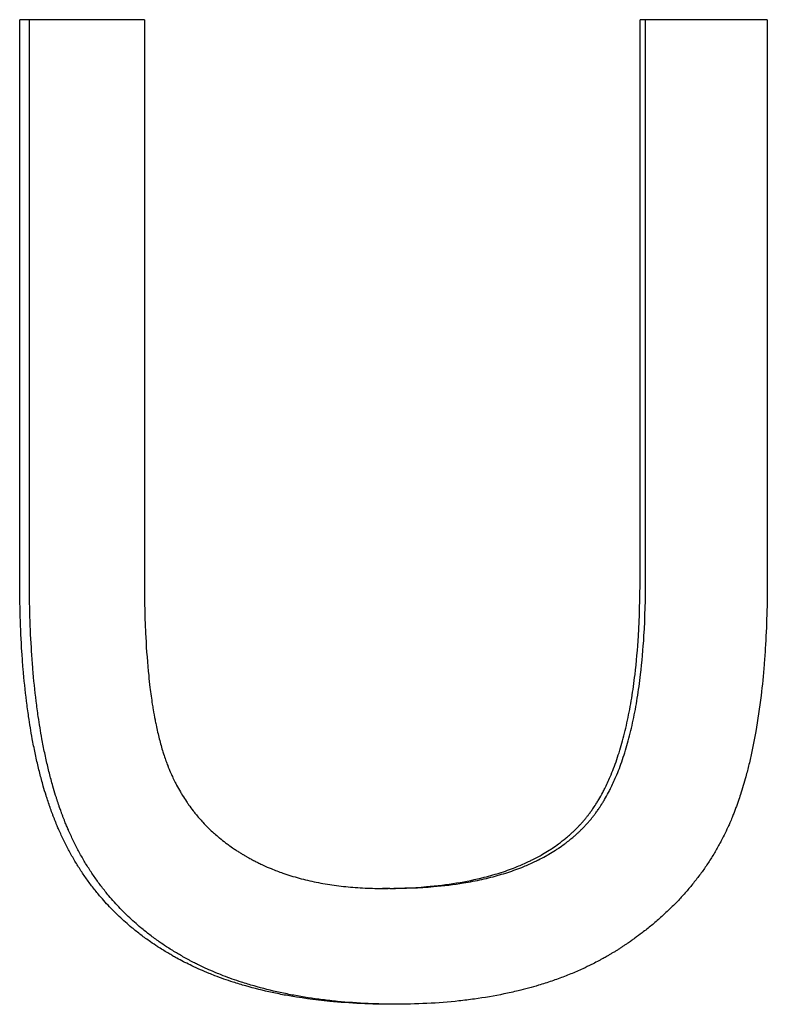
# Paper-space layout 'Layout1' of a CAD drawing. Extents: x -3.05 to 3.05, y -0.26 to 6.8.
# Tile 4 of 11: x -0.38 to -0.18, y 1.11 to 1.36. Entities that reach past the tile are written whole.
import ezdxf

# ---------------------------------------------------------------- set-up
doc = ezdxf.new("R2010")
doc.units = 0
doc.header["$MEASUREMENT"] = 0
doc.layers.get('0').update_dxf_attribs({"linetype": 'CONTINUOUS'})

psp = doc.layouts.get("Layout1")

# ---------------------------------------------------------------- linework, layer by layer
for p, q in [((-0.34381, 1.3649), (-0.376, 1.3649)), ((-0.376, 1.22047), (-0.376, 1.3649)), ((-0.34381, 1.3649), (-0.34381, 1.22066)), ((-0.21581, 1.22066), (-0.21581, 1.3649)), ((-0.18295, 1.3649), (-0.21581, 1.3649)), ((-0.18295, 1.3649), (-0.18295, 1.22047)), ((-0.28044, 1.14063), (-0.28232, 1.14063))]:
    psp.add_line(p, q)
for points in [[(-0.37349, 1.22047), (-0.37349, 1.26861), (-0.37349, 1.31676), (-0.37349, 1.3649)], [(-0.21437, 1.22066), (-0.21437, 1.26874), (-0.21437, 1.31682), (-0.21437, 1.3649)]]:
    psp.add_open_spline(points, degree=3)
for points, knots in [([(-0.27951, 1.11071), (-0.28238, 1.11071), (-0.28519, 1.11078), (-0.28792, 1.1109), (-0.29066, 1.11103), (-0.29333, 1.11122), (-0.29594, 1.11147), (-0.29985, 1.11185), (-0.30361, 1.11237), (-0.30722, 1.11303), (-0.30842, 1.11325), (-0.30961, 1.11349), (-0.31078, 1.11374), (-0.31312, 1.11424), (-0.3154, 1.11481), (-0.31761, 1.11544), (-0.31871, 1.11575), (-0.3198, 1.11609), (-0.32088, 1.11643), (-0.32248, 1.11695), (-0.32406, 1.11751), (-0.32559, 1.1181), (-0.3261, 1.11829), (-0.32661, 1.1185), (-0.32711, 1.1187), (-0.32787, 1.11901), (-0.32862, 1.11932), (-0.32935, 1.11965), (-0.33009, 1.11997), (-0.33082, 1.12031), (-0.33154, 1.12065), (-0.33213, 1.12094), (-0.33273, 1.12123), (-0.33331, 1.12153), (-0.33343, 1.12158), (-0.33355, 1.12164), (-0.33366, 1.1217), (-0.33425, 1.12201), (-0.33482, 1.12231), (-0.3354, 1.12262), (-0.33551, 1.12269), (-0.33562, 1.12275), (-0.33574, 1.12281), (-0.33608, 1.123), (-0.33642, 1.12319), (-0.33675, 1.12339), (-0.33709, 1.12358), (-0.33742, 1.12377), (-0.33775, 1.12397), (-0.33798, 1.1241), (-0.3382, 1.12423), (-0.33841, 1.12437), (-0.33885, 1.12463), (-0.33929, 1.1249), (-0.33972, 1.12518), (-0.33993, 1.12531), (-0.34015, 1.12545), (-0.34036, 1.12559), (-0.341, 1.126), (-0.34163, 1.12643), (-0.34225, 1.12686), (-0.34266, 1.12715), (-0.34307, 1.12744), (-0.34347, 1.12773), (-0.34428, 1.12832), (-0.34508, 1.12892), (-0.34586, 1.12954), (-0.34624, 1.12985), (-0.34663, 1.13016), (-0.34701, 1.13048), (-0.34815, 1.13142), (-0.34926, 1.1324), (-0.35032, 1.13341), (-0.35103, 1.13409), (-0.35173, 1.13478), (-0.35241, 1.13548), (-0.35343, 1.13653), (-0.35441, 1.13762), (-0.35535, 1.13873), (-0.35567, 1.13911), (-0.35598, 1.13948), (-0.35629, 1.13986), (-0.3569, 1.14062), (-0.3575, 1.14139), (-0.35808, 1.14218), (-0.35837, 1.14257), (-0.35865, 1.14297), (-0.35894, 1.14337), (-0.3595, 1.14417), (-0.36005, 1.14499), (-0.36058, 1.14582), (-0.36085, 1.14623), (-0.36111, 1.14665), (-0.36136, 1.14707), (-0.36188, 1.14792), (-0.36238, 1.14877), (-0.36286, 1.14964), (-0.3631, 1.15008), (-0.36334, 1.15052), (-0.36357, 1.15096), (-0.36392, 1.15163), (-0.36426, 1.1523), (-0.3646, 1.15298), (-0.36471, 1.15321), (-0.36482, 1.15344), (-0.36492, 1.15366), (-0.36514, 1.15412), (-0.36535, 1.15458), (-0.36556, 1.15505), (-0.36567, 1.15528), (-0.36577, 1.15551), (-0.36587, 1.15574), (-0.36603, 1.1561), (-0.36618, 1.15645), (-0.36633, 1.1568), (-0.36638, 1.15692), (-0.36642, 1.15704), (-0.36647, 1.15716), (-0.36657, 1.1574), (-0.36667, 1.15763), (-0.36677, 1.15787), (-0.36681, 1.15799), (-0.36686, 1.15811), (-0.36691, 1.15823), (-0.367, 1.15847), (-0.3671, 1.15872), (-0.36719, 1.15896), (-0.36724, 1.15908), (-0.36729, 1.1592), (-0.36733, 1.15932), (-0.36743, 1.15957), (-0.36752, 1.15982), (-0.36761, 1.16006), (-0.36779, 1.16056), (-0.36798, 1.16106), (-0.36815, 1.16156), (-0.36824, 1.16182), (-0.36833, 1.16207), (-0.36842, 1.16233), (-0.36859, 1.16284), (-0.36876, 1.16335), (-0.36893, 1.16387), (-0.36901, 1.16414), (-0.3691, 1.1644), (-0.36918, 1.16466), (-0.36943, 1.16545), (-0.36967, 1.16625), (-0.3699, 1.16707), (-0.37006, 1.16761), (-0.37021, 1.16816), (-0.37036, 1.16872), (-0.37066, 1.16983), (-0.37095, 1.17096), (-0.37123, 1.17211), (-0.37137, 1.17268), (-0.3715, 1.17327), (-0.37164, 1.17385), (-0.3719, 1.17503), (-0.37215, 1.17622), (-0.37239, 1.17744), (-0.37251, 1.17805), (-0.37263, 1.17866), (-0.37274, 1.17928), (-0.37309, 1.18114), (-0.3734, 1.18305), (-0.37369, 1.185), (-0.37388, 1.18631), (-0.37406, 1.18763), (-0.37423, 1.18898), (-0.37457, 1.19168), (-0.37486, 1.19446), (-0.3751, 1.19733), (-0.37522, 1.19876), (-0.37532, 1.20022), (-0.37542, 1.20169), (-0.37561, 1.20465), (-0.37576, 1.20769), (-0.37585, 1.21082), (-0.37595, 1.21395), (-0.376, 1.21717), (-0.376, 1.22047)], [0, 0, 0, 0, 0.125, 0.125, 0.125, 0.25, 0.25, 0.25, 0.4375, 0.4375, 0.4375, 0.5, 0.5, 0.5, 0.625, 0.625, 0.625, 0.6875, 0.6875, 0.6875, 0.78125, 0.78125, 0.78125, 0.8125, 0.8125, 0.8125, 0.859375, 0.859375, 0.859375, 0.90625, 0.90625, 0.90625, 0.945312, 0.945312, 0.945312, 0.953125, 0.953125, 0.953125, 0.992188, 0.992188, 0.992188, 1, 1, 1, 1.023438, 1.023438, 1.023438, 1.046875, 1.046875, 1.046875, 1.0625, 1.0625, 1.0625, 1.09375, 1.09375, 1.09375, 1.109375, 1.109375, 1.109375, 1.15625, 1.15625, 1.15625, 1.1875, 1.1875, 1.1875, 1.25, 1.25, 1.25, 1.28125, 1.28125, 1.28125, 1.375, 1.375, 1.375, 1.4375, 1.4375, 1.4375, 1.53125, 1.53125, 1.53125, 1.5625, 1.5625, 1.5625, 1.625, 1.625, 1.625, 1.65625, 1.65625, 1.65625, 1.71875, 1.71875, 1.71875, 1.75, 1.75, 1.75, 1.8125, 1.8125, 1.8125, 1.84375, 1.84375, 1.84375, 1.890625, 1.890625, 1.890625, 1.90625, 1.90625, 1.90625, 1.9375, 1.9375, 1.9375, 1.953125, 1.953125, 1.953125, 1.976562, 1.976562, 1.976562, 1.984375, 1.984375, 1.984375, 2, 2, 2, 2.007812, 2.007812, 2.007812, 2.023438, 2.023438, 2.023438, 2.03125, 2.03125, 2.03125, 2.046875, 2.046875, 2.046875, 2.078125, 2.078125, 2.078125, 2.09375, 2.09375, 2.09375, 2.125, 2.125, 2.125, 2.140625, 2.140625, 2.140625, 2.1875, 2.1875, 2.1875, 2.21875, 2.21875, 2.21875, 2.28125, 2.28125, 2.28125, 2.3125, 2.3125, 2.3125, 2.375, 2.375, 2.375, 2.40625, 2.40625, 2.40625, 2.5, 2.5, 2.5, 2.5625, 2.5625, 2.5625, 2.6875, 2.6875, 2.6875, 2.75, 2.75, 2.75, 2.875, 2.875, 2.875, 3, 3, 3, 3]), ([(-0.27859, 1.11071), (-0.28112, 1.11073), (-0.28359, 1.11079), (-0.286, 1.1109), (-0.28872, 1.11103), (-0.29138, 1.11122), (-0.29397, 1.11147), (-0.29526, 1.11159), (-0.29654, 1.11174), (-0.2978, 1.11189), (-0.30032, 1.11221), (-0.30278, 1.11259), (-0.30517, 1.11303), (-0.30637, 1.11325), (-0.30755, 1.11349), (-0.30871, 1.11374), (-0.31103, 1.11424), (-0.3133, 1.11481), (-0.31549, 1.11544), (-0.31659, 1.11575), (-0.31767, 1.11609), (-0.31874, 1.11643), (-0.32033, 1.11695), (-0.3219, 1.11751), (-0.32342, 1.1181), (-0.32393, 1.11829), (-0.32443, 1.1185), (-0.32493, 1.1187), (-0.32568, 1.11901), (-0.32642, 1.11932), (-0.32716, 1.11965), (-0.3274, 1.11976), (-0.32764, 1.11987), (-0.32789, 1.11998), (-0.32837, 1.1202), (-0.32885, 1.12042), (-0.32933, 1.12065), (-0.32956, 1.12076), (-0.3298, 1.12088), (-0.33004, 1.121), (-0.33039, 1.12117), (-0.33074, 1.12135), (-0.33109, 1.12153), (-0.33121, 1.12158), (-0.33132, 1.12164), (-0.33144, 1.1217), (-0.33167, 1.12182), (-0.3319, 1.12195), (-0.33213, 1.12207), (-0.33225, 1.12213), (-0.33236, 1.12219), (-0.33248, 1.12225), (-0.3327, 1.12238), (-0.33293, 1.1225), (-0.33316, 1.12262), (-0.33327, 1.12269), (-0.33339, 1.12275), (-0.3335, 1.12281), (-0.33372, 1.12294), (-0.33395, 1.12307), (-0.33417, 1.12319), (-0.33428, 1.12326), (-0.3344, 1.12332), (-0.33451, 1.12339), (-0.33484, 1.12358), (-0.33517, 1.12377), (-0.3355, 1.12397), (-0.33572, 1.1241), (-0.33594, 1.12423), (-0.33616, 1.12437), (-0.33659, 1.12463), (-0.33703, 1.1249), (-0.33745, 1.12518), (-0.33767, 1.12531), (-0.33788, 1.12545), (-0.33809, 1.12559), (-0.33872, 1.126), (-0.33935, 1.12643), (-0.33996, 1.12686), (-0.34038, 1.12715), (-0.34078, 1.12744), (-0.34118, 1.12773), (-0.34199, 1.12832), (-0.34278, 1.12892), (-0.34355, 1.12954), (-0.34394, 1.12985), (-0.34432, 1.13016), (-0.3447, 1.13048), (-0.34583, 1.13142), (-0.34693, 1.1324), (-0.34799, 1.13341), (-0.34869, 1.13409), (-0.34939, 1.13478), (-0.35006, 1.13548), (-0.35107, 1.13653), (-0.35205, 1.13762), (-0.35298, 1.13873), (-0.3533, 1.13911), (-0.35361, 1.13948), (-0.35391, 1.13986), (-0.35452, 1.14062), (-0.35511, 1.14139), (-0.35569, 1.14218), (-0.35598, 1.14257), (-0.35626, 1.14297), (-0.35654, 1.14337), (-0.3571, 1.14417), (-0.35765, 1.14499), (-0.35818, 1.14582), (-0.35844, 1.14623), (-0.3587, 1.14665), (-0.35896, 1.14707), (-0.35947, 1.14792), (-0.35996, 1.14877), (-0.36044, 1.14964), (-0.36068, 1.15008), (-0.36092, 1.15052), (-0.36115, 1.15096), (-0.3615, 1.15163), (-0.36184, 1.1523), (-0.36216, 1.15298), (-0.36227, 1.15321), (-0.36238, 1.15344), (-0.36249, 1.15366), (-0.36271, 1.15412), (-0.36292, 1.15458), (-0.36312, 1.15505), (-0.36323, 1.15528), (-0.36333, 1.15551), (-0.36343, 1.15574), (-0.36359, 1.1561), (-0.36374, 1.15645), (-0.36388, 1.1568), (-0.36403, 1.15716), (-0.36418, 1.15751), (-0.36432, 1.15787), (-0.36437, 1.15799), (-0.36442, 1.15811), (-0.36446, 1.15823), (-0.36456, 1.15847), (-0.36465, 1.15872), (-0.36475, 1.15896), (-0.36479, 1.15908), (-0.36484, 1.1592), (-0.36489, 1.15932), (-0.36498, 1.15957), (-0.36507, 1.15982), (-0.36516, 1.16006), (-0.36521, 1.16019), (-0.36525, 1.16031), (-0.3653, 1.16043), (-0.36543, 1.16081), (-0.36557, 1.16118), (-0.3657, 1.16156), (-0.36579, 1.16182), (-0.36587, 1.16207), (-0.36596, 1.16233), (-0.36613, 1.16284), (-0.3663, 1.16335), (-0.36647, 1.16387), (-0.36655, 1.16414), (-0.36664, 1.1644), (-0.36672, 1.16466), (-0.36697, 1.16545), (-0.36721, 1.16625), (-0.36744, 1.16707), (-0.36759, 1.16761), (-0.36775, 1.16816), (-0.3679, 1.16872), (-0.36819, 1.16983), (-0.36848, 1.17096), (-0.36875, 1.17211), (-0.36889, 1.17268), (-0.36903, 1.17327), (-0.36916, 1.17385), (-0.36942, 1.17503), (-0.36967, 1.17622), (-0.36991, 1.17744), (-0.37003, 1.17805), (-0.37015, 1.17866), (-0.37026, 1.17928), (-0.3706, 1.18114), (-0.37091, 1.18305), (-0.3712, 1.185), (-0.37139, 1.18631), (-0.37157, 1.18763), (-0.37174, 1.18898), (-0.37207, 1.19168), (-0.37236, 1.19446), (-0.37259, 1.19733), (-0.37271, 1.19876), (-0.37282, 1.20022), (-0.37292, 1.20169), (-0.37311, 1.20465), (-0.37325, 1.20769), (-0.37335, 1.21082), (-0.37344, 1.21395), (-0.37349, 1.21717), (-0.37349, 1.22047)], [0.01386, 0.01386, 0.01386, 0.01386, 0.125, 0.125, 0.125, 0.25, 0.25, 0.25, 0.3125, 0.3125, 0.3125, 0.4375, 0.4375, 0.4375, 0.5, 0.5, 0.5, 0.625, 0.625, 0.625, 0.6875, 0.6875, 0.6875, 0.78125, 0.78125, 0.78125, 0.8125, 0.8125, 0.8125, 0.859375, 0.859375, 0.859375, 0.875, 0.875, 0.875, 0.90625, 0.90625, 0.90625, 0.921875, 0.921875, 0.921875, 0.945312, 0.945312, 0.945312, 0.953125, 0.953125, 0.953125, 0.96875, 0.96875, 0.96875, 0.976562, 0.976562, 0.976562, 0.992188, 0.992188, 0.992188, 1, 1, 1, 1.015625, 1.015625, 1.015625, 1.023438, 1.023438, 1.023438, 1.046875, 1.046875, 1.046875, 1.0625, 1.0625, 1.0625, 1.09375, 1.09375, 1.09375, 1.109375, 1.109375, 1.109375, 1.15625, 1.15625, 1.15625, 1.1875, 1.1875, 1.1875, 1.25, 1.25, 1.25, 1.28125, 1.28125, 1.28125, 1.375, 1.375, 1.375, 1.4375, 1.4375, 1.4375, 1.53125, 1.53125, 1.53125, 1.5625, 1.5625, 1.5625, 1.625, 1.625, 1.625, 1.65625, 1.65625, 1.65625, 1.71875, 1.71875, 1.71875, 1.75, 1.75, 1.75, 1.8125, 1.8125, 1.8125, 1.84375, 1.84375, 1.84375, 1.890625, 1.890625, 1.890625, 1.90625, 1.90625, 1.90625, 1.9375, 1.9375, 1.9375, 1.953125, 1.953125, 1.953125, 1.976562, 1.976562, 1.976562, 2, 2, 2, 2.007812, 2.007812, 2.007812, 2.023438, 2.023438, 2.023438, 2.03125, 2.03125, 2.03125, 2.046875, 2.046875, 2.046875, 2.054688, 2.054688, 2.054688, 2.078125, 2.078125, 2.078125, 2.09375, 2.09375, 2.09375, 2.125, 2.125, 2.125, 2.140625, 2.140625, 2.140625, 2.1875, 2.1875, 2.1875, 2.21875, 2.21875, 2.21875, 2.28125, 2.28125, 2.28125, 2.3125, 2.3125, 2.3125, 2.375, 2.375, 2.375, 2.40625, 2.40625, 2.40625, 2.5, 2.5, 2.5, 2.5625, 2.5625, 2.5625, 2.6875, 2.6875, 2.6875, 2.75, 2.75, 2.75, 2.875, 2.875, 2.875, 3, 3, 3, 3]), ([(-0.34381, 1.22066), (-0.34381, 1.21796), (-0.34378, 1.21535), (-0.34372, 1.21283), (-0.34366, 1.2103), (-0.34357, 1.20787), (-0.34345, 1.20552), (-0.34326, 1.202), (-0.34301, 1.19868), (-0.34269, 1.19556), (-0.34259, 1.19452), (-0.34247, 1.1935), (-0.34235, 1.19251), (-0.34217, 1.19101), (-0.34197, 1.18957), (-0.34175, 1.18817), (-0.34168, 1.18771), (-0.3416, 1.18725), (-0.34153, 1.18679), (-0.34138, 1.18588), (-0.34122, 1.185), (-0.34105, 1.18413), (-0.34096, 1.1837), (-0.34088, 1.18328), (-0.34079, 1.18285), (-0.34053, 1.18159), (-0.34025, 1.18038), (-0.33995, 1.17922), (-0.3398, 1.17863), (-0.33965, 1.17806), (-0.33949, 1.17751), (-0.33934, 1.17695), (-0.33918, 1.17641), (-0.33901, 1.17587), (-0.33895, 1.1757), (-0.3389, 1.17552), (-0.33884, 1.17535), (-0.33867, 1.17482), (-0.3385, 1.17431), (-0.33832, 1.17381), (-0.3383, 1.17373), (-0.33827, 1.17365), (-0.33824, 1.17356), (-0.33809, 1.17315), (-0.33794, 1.17275), (-0.33778, 1.17235), (-0.33775, 1.17227), (-0.33772, 1.17219), (-0.33769, 1.17211), (-0.33759, 1.17187), (-0.3375, 1.17164), (-0.3374, 1.1714), (-0.33733, 1.17124), (-0.33727, 1.17109), (-0.3372, 1.17093), (-0.33717, 1.17085), (-0.33713, 1.17077), (-0.3371, 1.1707), (-0.337, 1.17046), (-0.3369, 1.17023), (-0.33679, 1.17), (-0.33672, 1.16985), (-0.33665, 1.16969), (-0.33658, 1.16954), (-0.33637, 1.16908), (-0.33615, 1.16863), (-0.33593, 1.16818), (-0.33578, 1.16788), (-0.33563, 1.16759), (-0.33547, 1.16729), (-0.33516, 1.1667), (-0.33484, 1.16612), (-0.33451, 1.16555), (-0.33434, 1.16527), (-0.33417, 1.16499), (-0.334, 1.16471), (-0.33365, 1.16415), (-0.3333, 1.1636), (-0.33293, 1.16305), (-0.33275, 1.16278), (-0.33256, 1.16251), (-0.33238, 1.16225), (-0.332, 1.16171), (-0.33161, 1.16119), (-0.33121, 1.16068), (-0.33101, 1.16042), (-0.33081, 1.16016), (-0.3306, 1.15991), (-0.32999, 1.15915), (-0.32934, 1.15842), (-0.32868, 1.1577), (-0.32823, 1.15722), (-0.32778, 1.15675), (-0.32731, 1.15629), (-0.32661, 1.1556), (-0.32588, 1.15493), (-0.32513, 1.15429), (-0.32488, 1.15407), (-0.32463, 1.15386), (-0.32437, 1.15365), (-0.32386, 1.15322), (-0.32334, 1.15281), (-0.32281, 1.1524), (-0.32254, 1.1522), (-0.32227, 1.152), (-0.322, 1.15181), (-0.32159, 1.15151), (-0.32117, 1.15122), (-0.32075, 1.15093), (-0.32061, 1.15084), (-0.32047, 1.15074), (-0.32033, 1.15065), (-0.32004, 1.15046), (-0.31976, 1.15027), (-0.31947, 1.15009), (-0.31932, 1.15), (-0.31918, 1.14991), (-0.31903, 1.14981), (-0.31881, 1.14968), (-0.31859, 1.14954), (-0.31837, 1.14941), (-0.3183, 1.14937), (-0.31822, 1.14932), (-0.31815, 1.14928), (-0.318, 1.14919), (-0.31785, 1.1491), (-0.3177, 1.14901), (-0.31762, 1.14897), (-0.31755, 1.14893), (-0.31747, 1.14888), (-0.31725, 1.14875), (-0.31702, 1.14862), (-0.31679, 1.1485), (-0.31664, 1.14841), (-0.31648, 1.14833), (-0.31633, 1.14825), (-0.31602, 1.14808), (-0.31571, 1.14792), (-0.3154, 1.14775), (-0.31525, 1.14767), (-0.31509, 1.14759), (-0.31493, 1.14751), (-0.31462, 1.14736), (-0.31431, 1.1472), (-0.31399, 1.14705), (-0.31383, 1.14697), (-0.31367, 1.1469), (-0.31351, 1.14682), (-0.31303, 1.1466), (-0.31255, 1.14638), (-0.31206, 1.14616), (-0.31173, 1.14602), (-0.3114, 1.14588), (-0.31107, 1.14575), (-0.31008, 1.14534), (-0.30907, 1.14495), (-0.30804, 1.14459), (-0.30736, 1.14435), (-0.30666, 1.14412), (-0.30596, 1.1439), (-0.30455, 1.14347), (-0.30311, 1.14307), (-0.30164, 1.14272), (-0.3009, 1.14255), (-0.30016, 1.14239), (-0.2994, 1.14223), (-0.2979, 1.14193), (-0.29635, 1.14167), (-0.29478, 1.14145), (-0.29399, 1.14134), (-0.29319, 1.14124), (-0.29239, 1.14115), (-0.29078, 1.14098), (-0.28913, 1.14085), (-0.28746, 1.14076), (-0.28578, 1.14067), (-0.28407, 1.14063), (-0.28232, 1.14063)], [0, 0, 0, 0, 0.125, 0.125, 0.125, 0.25, 0.25, 0.25, 0.4375, 0.4375, 0.4375, 0.5, 0.5, 0.5, 0.59375, 0.59375, 0.59375, 0.625, 0.625, 0.625, 0.6875, 0.6875, 0.6875, 0.71875, 0.71875, 0.71875, 0.8125, 0.8125, 0.8125, 0.859375, 0.859375, 0.859375, 0.90625, 0.90625, 0.90625, 0.921875, 0.921875, 0.921875, 0.96875, 0.96875, 0.96875, 0.976562, 0.976562, 0.976562, 1.015625, 1.015625, 1.015625, 1.023438, 1.023438, 1.023438, 1.046875, 1.046875, 1.046875, 1.0625, 1.0625, 1.0625, 1.070312, 1.070312, 1.070312, 1.09375, 1.09375, 1.09375, 1.109375, 1.109375, 1.109375, 1.15625, 1.15625, 1.15625, 1.1875, 1.1875, 1.1875, 1.25, 1.25, 1.25, 1.28125, 1.28125, 1.28125, 1.34375, 1.34375, 1.34375, 1.375, 1.375, 1.375, 1.4375, 1.4375, 1.4375, 1.46875, 1.46875, 1.46875, 1.5625, 1.5625, 1.5625, 1.625, 1.625, 1.625, 1.71875, 1.71875, 1.71875, 1.75, 1.75, 1.75, 1.8125, 1.8125, 1.8125, 1.84375, 1.84375, 1.84375, 1.890625, 1.890625, 1.890625, 1.90625, 1.90625, 1.90625, 1.9375, 1.9375, 1.9375, 1.953125, 1.953125, 1.953125, 1.976562, 1.976562, 1.976562, 1.984375, 1.984375, 1.984375, 2, 2, 2, 2.007812, 2.007812, 2.007812, 2.03125, 2.03125, 2.03125, 2.046875, 2.046875, 2.046875, 2.078125, 2.078125, 2.078125, 2.09375, 2.09375, 2.09375, 2.125, 2.125, 2.125, 2.140625, 2.140625, 2.140625, 2.1875, 2.1875, 2.1875, 2.21875, 2.21875, 2.21875, 2.3125, 2.3125, 2.3125, 2.375, 2.375, 2.375, 2.5, 2.5, 2.5, 2.5625, 2.5625, 2.5625, 2.6875, 2.6875, 2.6875, 2.75, 2.75, 2.75, 2.875, 2.875, 2.875, 3, 3, 3, 3]), ([(-0.28232, 1.14063), (-0.27835, 1.14063), (-0.27456, 1.14078), (-0.27097, 1.14109), (-0.26827, 1.14132), (-0.26567, 1.14164), (-0.26319, 1.14204), (-0.2607, 1.14244), (-0.25832, 1.14293), (-0.25605, 1.14351), (-0.25529, 1.1437), (-0.25454, 1.1439), (-0.25381, 1.14411), (-0.25234, 1.14453), (-0.25092, 1.14499), (-0.24954, 1.14549), (-0.24885, 1.14574), (-0.24818, 1.146), (-0.24752, 1.14627), (-0.24652, 1.14667), (-0.24555, 1.1471), (-0.24461, 1.14754), (-0.24429, 1.14769), (-0.24398, 1.14784), (-0.24368, 1.148), (-0.24275, 1.14846), (-0.24185, 1.14894), (-0.24098, 1.14944), (-0.2404, 1.14978), (-0.23983, 1.15012), (-0.23928, 1.15048), (-0.239, 1.15066), (-0.23872, 1.15084), (-0.23845, 1.15102), (-0.2379, 1.15138), (-0.23737, 1.15176), (-0.23685, 1.15214), (-0.2362, 1.15262), (-0.23556, 1.15312), (-0.23495, 1.15363), (-0.23483, 1.15373), (-0.2347, 1.15383), (-0.23458, 1.15393), (-0.23422, 1.15424), (-0.23386, 1.15456), (-0.23351, 1.15488), (-0.23334, 1.15504), (-0.23316, 1.1552), (-0.23299, 1.15536), (-0.23264, 1.15569), (-0.23231, 1.15602), (-0.23198, 1.15635), (-0.23181, 1.15652), (-0.23165, 1.15669), (-0.23149, 1.15686), (-0.23132, 1.15703), (-0.23116, 1.15721), (-0.231, 1.15738), (-0.23085, 1.15755), (-0.23069, 1.15773), (-0.23053, 1.15791), (-0.23037, 1.15809), (-0.23022, 1.15827), (-0.23006, 1.15846), (-0.23001, 1.15852), (-0.22996, 1.15858), (-0.22991, 1.15864), (-0.22981, 1.15876), (-0.22971, 1.15889), (-0.22961, 1.15902), (-0.22956, 1.15908), (-0.22951, 1.15914), (-0.22946, 1.15921), (-0.2293, 1.1594), (-0.22916, 1.15959), (-0.22901, 1.15979), (-0.22891, 1.15992), (-0.22881, 1.16005), (-0.22871, 1.16018), (-0.22852, 1.16045), (-0.22832, 1.16071), (-0.22813, 1.16099), (-0.22804, 1.16113), (-0.22794, 1.16126), (-0.22785, 1.1614), (-0.22756, 1.16182), (-0.22729, 1.16225), (-0.22701, 1.16269), (-0.22683, 1.16298), (-0.22665, 1.16327), (-0.22647, 1.16357), (-0.22612, 1.16417), (-0.22577, 1.16479), (-0.22543, 1.16543), (-0.22527, 1.16575), (-0.2251, 1.16607), (-0.22493, 1.1664), (-0.22444, 1.16738), (-0.22397, 1.1684), (-0.22351, 1.16945), (-0.22321, 1.17016), (-0.22292, 1.17088), (-0.22264, 1.17162), (-0.22207, 1.17311), (-0.22153, 1.17466), (-0.22104, 1.17628), (-0.22079, 1.17709), (-0.22055, 1.17792), (-0.22032, 1.17877), (-0.21985, 1.18046), (-0.21943, 1.18222), (-0.21904, 1.18406), (-0.21884, 1.18497), (-0.21865, 1.18591), (-0.21847, 1.18686), (-0.21812, 1.18876), (-0.2178, 1.19073), (-0.21751, 1.19278), (-0.21737, 1.1938), (-0.21724, 1.19484), (-0.21711, 1.19589), (-0.21674, 1.19906), (-0.21645, 1.20239), (-0.21623, 1.20588), (-0.21595, 1.21052), (-0.21581, 1.21545), (-0.21581, 1.22066)], [0, 0, 0, 0, 0.166667, 0.166667, 0.166667, 0.291667, 0.291667, 0.291667, 0.416667, 0.416667, 0.416667, 0.458333, 0.458333, 0.458333, 0.541667, 0.541667, 0.541667, 0.583333, 0.583333, 0.583333, 0.645833, 0.645833, 0.645833, 0.666667, 0.666667, 0.666667, 0.729167, 0.729167, 0.729167, 0.770833, 0.770833, 0.770833, 0.791667, 0.791667, 0.791667, 0.833333, 0.833333, 0.833333, 0.885417, 0.885417, 0.885417, 0.895833, 0.895833, 0.895833, 0.927083, 0.927083, 0.927083, 0.942708, 0.942708, 0.942708, 0.973958, 0.973958, 0.973958, 0.989583, 0.989583, 0.989583, 1.005208, 1.005208, 1.005208, 1.020833, 1.020833, 1.020833, 1.036458, 1.036458, 1.036458, 1.041667, 1.041667, 1.041667, 1.052083, 1.052083, 1.052083, 1.057292, 1.057292, 1.057292, 1.072917, 1.072917, 1.072917, 1.083333, 1.083333, 1.083333, 1.104167, 1.104167, 1.104167, 1.114583, 1.114583, 1.114583, 1.145833, 1.145833, 1.145833, 1.166667, 1.166667, 1.166667, 1.208333, 1.208333, 1.208333, 1.229167, 1.229167, 1.229167, 1.291667, 1.291667, 1.291667, 1.333333, 1.333333, 1.333333, 1.416667, 1.416667, 1.416667, 1.458333, 1.458333, 1.458333, 1.541667, 1.541667, 1.541667, 1.583333, 1.583333, 1.583333, 1.666667, 1.666667, 1.666667, 1.708333, 1.708333, 1.708333, 1.833333, 1.833333, 1.833333, 2, 2, 2, 2]), ([(-0.28044, 1.14063), (-0.27649, 1.14063), (-0.27273, 1.14078), (-0.26916, 1.14109), (-0.26648, 1.14132), (-0.2639, 1.14164), (-0.26143, 1.14204), (-0.26061, 1.14217), (-0.2598, 1.14232), (-0.259, 1.14247), (-0.2574, 1.14278), (-0.25585, 1.14312), (-0.25434, 1.14351), (-0.25359, 1.1437), (-0.25284, 1.1439), (-0.25212, 1.14411), (-0.25066, 1.14453), (-0.24924, 1.14499), (-0.24788, 1.14549), (-0.2472, 1.14574), (-0.24652, 1.146), (-0.24586, 1.14627), (-0.24488, 1.14667), (-0.24391, 1.1471), (-0.24298, 1.14754), (-0.24267, 1.14769), (-0.24236, 1.14784), (-0.24205, 1.148), (-0.24144, 1.1483), (-0.24084, 1.14862), (-0.24025, 1.14895), (-0.23996, 1.14911), (-0.23966, 1.14928), (-0.23938, 1.14944), (-0.2388, 1.14978), (-0.23823, 1.15012), (-0.23768, 1.15048), (-0.2374, 1.15066), (-0.23713, 1.15084), (-0.23686, 1.15102), (-0.23632, 1.15138), (-0.23579, 1.15176), (-0.23527, 1.15214), (-0.23501, 1.15233), (-0.23476, 1.15253), (-0.2345, 1.15272), (-0.23412, 1.15302), (-0.23375, 1.15332), (-0.23338, 1.15363), (-0.23326, 1.15373), (-0.23314, 1.15383), (-0.23302, 1.15393), (-0.23278, 1.15414), (-0.23254, 1.15435), (-0.2323, 1.15456), (-0.23219, 1.15466), (-0.23207, 1.15477), (-0.23195, 1.15488), (-0.23178, 1.15504), (-0.23161, 1.1552), (-0.23144, 1.15536), (-0.23126, 1.15552), (-0.2311, 1.15569), (-0.23093, 1.15585), (-0.23087, 1.15591), (-0.23082, 1.15596), (-0.23076, 1.15602), (-0.23065, 1.15613), (-0.23054, 1.15624), (-0.23043, 1.15635), (-0.23038, 1.15641), (-0.23032, 1.15647), (-0.23027, 1.15652), (-0.23016, 1.15664), (-0.23005, 1.15675), (-0.22994, 1.15686), (-0.22989, 1.15692), (-0.22983, 1.15698), (-0.22978, 1.15703), (-0.22968, 1.15715), (-0.22957, 1.15726), (-0.22946, 1.15738), (-0.22941, 1.15744), (-0.22936, 1.1575), (-0.22931, 1.15756), (-0.2292, 1.15767), (-0.2291, 1.15779), (-0.22899, 1.15791), (-0.22894, 1.15797), (-0.22889, 1.15803), (-0.22884, 1.15809), (-0.22874, 1.15821), (-0.22863, 1.15833), (-0.22853, 1.15846), (-0.22848, 1.15852), (-0.22843, 1.15858), (-0.22838, 1.15864), (-0.22828, 1.15876), (-0.22818, 1.15889), (-0.22808, 1.15902), (-0.22803, 1.15908), (-0.22798, 1.15914), (-0.22793, 1.15921), (-0.22778, 1.1594), (-0.22763, 1.15959), (-0.22748, 1.15979), (-0.22738, 1.15992), (-0.22728, 1.16005), (-0.22719, 1.16018), (-0.22699, 1.16045), (-0.2268, 1.16071), (-0.22661, 1.16099), (-0.22652, 1.16113), (-0.22642, 1.16126), (-0.22633, 1.1614), (-0.22605, 1.16182), (-0.22577, 1.16225), (-0.2255, 1.16269), (-0.22532, 1.16298), (-0.22514, 1.16327), (-0.22496, 1.16357), (-0.22461, 1.16417), (-0.22427, 1.16479), (-0.22393, 1.16543), (-0.22376, 1.16575), (-0.2236, 1.16607), (-0.22343, 1.1664), (-0.22295, 1.16738), (-0.22248, 1.1684), (-0.22202, 1.16945), (-0.22172, 1.17016), (-0.22143, 1.17088), (-0.22115, 1.17162), (-0.22059, 1.17311), (-0.22006, 1.17466), (-0.21956, 1.17628), (-0.21931, 1.17709), (-0.21908, 1.17792), (-0.21885, 1.17877), (-0.21839, 1.18046), (-0.21796, 1.18222), (-0.21757, 1.18406), (-0.21738, 1.18497), (-0.2172, 1.18591), (-0.21702, 1.18686), (-0.21667, 1.18876), (-0.21635, 1.19073), (-0.21606, 1.19278), (-0.21592, 1.1938), (-0.21579, 1.19484), (-0.21567, 1.19589), (-0.2153, 1.19906), (-0.215, 1.20239), (-0.21479, 1.20588), (-0.21451, 1.21052), (-0.21437, 1.21545), (-0.21437, 1.22066)], [0, 0, 0, 0, 0.166667, 0.166667, 0.166667, 0.291667, 0.291667, 0.291667, 0.333333, 0.333333, 0.333333, 0.416667, 0.416667, 0.416667, 0.458333, 0.458333, 0.458333, 0.541667, 0.541667, 0.541667, 0.583333, 0.583333, 0.583333, 0.645833, 0.645833, 0.645833, 0.666667, 0.666667, 0.666667, 0.708333, 0.708333, 0.708333, 0.729167, 0.729167, 0.729167, 0.770833, 0.770833, 0.770833, 0.791667, 0.791667, 0.791667, 0.833333, 0.833333, 0.833333, 0.854167, 0.854167, 0.854167, 0.885417, 0.885417, 0.885417, 0.895833, 0.895833, 0.895833, 0.916667, 0.916667, 0.916667, 0.927083, 0.927083, 0.927083, 0.942708, 0.942708, 0.942708, 0.958333, 0.958333, 0.958333, 0.963542, 0.963542, 0.963542, 0.973958, 0.973958, 0.973958, 0.979167, 0.979167, 0.979167, 0.989583, 0.989583, 0.989583, 0.994792, 0.994792, 0.994792, 1.005208, 1.005208, 1.005208, 1.010417, 1.010417, 1.010417, 1.020833, 1.020833, 1.020833, 1.026042, 1.026042, 1.026042, 1.036458, 1.036458, 1.036458, 1.041667, 1.041667, 1.041667, 1.052083, 1.052083, 1.052083, 1.057292, 1.057292, 1.057292, 1.072917, 1.072917, 1.072917, 1.083333, 1.083333, 1.083333, 1.104167, 1.104167, 1.104167, 1.114583, 1.114583, 1.114583, 1.145833, 1.145833, 1.145833, 1.166667, 1.166667, 1.166667, 1.208333, 1.208333, 1.208333, 1.229167, 1.229167, 1.229167, 1.291667, 1.291667, 1.291667, 1.333333, 1.333333, 1.333333, 1.416667, 1.416667, 1.416667, 1.458333, 1.458333, 1.458333, 1.541667, 1.541667, 1.541667, 1.583333, 1.583333, 1.583333, 1.666667, 1.666667, 1.666667, 1.708333, 1.708333, 1.708333, 1.833333, 1.833333, 1.833333, 2, 2, 2, 2]), ([(-0.18295, 1.22047), (-0.18295, 1.21732), (-0.18299, 1.21426), (-0.18308, 1.21128), (-0.18317, 1.2083), (-0.1833, 1.2054), (-0.18347, 1.20258), (-0.18356, 1.20117), (-0.18366, 1.19978), (-0.18377, 1.19841), (-0.18399, 1.19568), (-0.18425, 1.19302), (-0.18456, 1.19045), (-0.18494, 1.18723), (-0.18539, 1.18414), (-0.18591, 1.18117), (-0.18602, 1.18058), (-0.18612, 1.17999), (-0.18623, 1.17941), (-0.18645, 1.17825), (-0.18668, 1.1771), (-0.18692, 1.17598), (-0.18704, 1.17541), (-0.18717, 1.17486), (-0.18729, 1.17431), (-0.18755, 1.1732), (-0.18781, 1.17212), (-0.18808, 1.17105), (-0.18822, 1.17052), (-0.18836, 1.17), (-0.1885, 1.16947), (-0.18871, 1.16869), (-0.18893, 1.16792), (-0.18916, 1.16716), (-0.18939, 1.1664), (-0.18962, 1.16565), (-0.18986, 1.16492), (-0.19006, 1.1643), (-0.19026, 1.1637), (-0.19046, 1.1631), (-0.19059, 1.16274), (-0.19072, 1.16239), (-0.19084, 1.16203), (-0.19097, 1.16168), (-0.1911, 1.16133), (-0.19123, 1.16098), (-0.19136, 1.16064), (-0.19149, 1.16029), (-0.19163, 1.15995), (-0.19176, 1.1596), (-0.1919, 1.15926), (-0.19204, 1.15892), (-0.19208, 1.15881), (-0.19213, 1.1587), (-0.19218, 1.15858), (-0.19227, 1.15836), (-0.19237, 1.15813), (-0.19246, 1.15791), (-0.19251, 1.15779), (-0.19256, 1.15768), (-0.19261, 1.15757), (-0.19276, 1.15723), (-0.19291, 1.1569), (-0.19306, 1.15656), (-0.19316, 1.15634), (-0.19326, 1.15612), (-0.19336, 1.1559), (-0.19367, 1.15524), (-0.19399, 1.15458), (-0.19432, 1.15393), (-0.19454, 1.1535), (-0.19477, 1.15306), (-0.19499, 1.15264), (-0.19545, 1.15178), (-0.19593, 1.15093), (-0.19642, 1.1501), (-0.19667, 1.14968), (-0.19692, 1.14926), (-0.19717, 1.14885), (-0.19768, 1.14803), (-0.19821, 1.14721), (-0.19876, 1.14641), (-0.19903, 1.14601), (-0.19931, 1.14561), (-0.19959, 1.14521), (-0.20016, 1.14442), (-0.20074, 1.14364), (-0.20134, 1.14286), (-0.20164, 1.14248), (-0.20194, 1.1421), (-0.20225, 1.14171), (-0.20287, 1.14095), (-0.2035, 1.1402), (-0.20416, 1.13946), (-0.20448, 1.13909), (-0.20481, 1.13873), (-0.20515, 1.13836), (-0.20582, 1.13763), (-0.20651, 1.13692), (-0.20721, 1.13621), (-0.20757, 1.13585), (-0.20792, 1.1355), (-0.20829, 1.13515), (-0.20901, 1.13446), (-0.20975, 1.13377), (-0.21051, 1.1331), (-0.21089, 1.13276), (-0.21128, 1.13242), (-0.21166, 1.13209), (-0.21244, 1.13142), (-0.21324, 1.13077), (-0.21405, 1.13013), (-0.21445, 1.12981), (-0.21487, 1.12949), (-0.21528, 1.12917), (-0.2159, 1.12869), (-0.21654, 1.12823), (-0.21718, 1.12776), (-0.21739, 1.12761), (-0.21761, 1.12746), (-0.21782, 1.1273), (-0.21815, 1.12707), (-0.21848, 1.12685), (-0.21881, 1.12662), (-0.21892, 1.12654), (-0.21903, 1.12647), (-0.21914, 1.12639), (-0.21936, 1.12624), (-0.21958, 1.12609), (-0.2198, 1.12594), (-0.21991, 1.12587), (-0.22003, 1.1258), (-0.22014, 1.12572), (-0.22036, 1.12557), (-0.22059, 1.12543), (-0.22081, 1.12528), (-0.22093, 1.12521), (-0.22104, 1.12513), (-0.22115, 1.12506), (-0.22138, 1.12491), (-0.22161, 1.12477), (-0.22184, 1.12462), (-0.22195, 1.12455), (-0.22207, 1.12448), (-0.22218, 1.12441), (-0.22242, 1.12426), (-0.22265, 1.12412), (-0.22288, 1.12398), (-0.223, 1.12391), (-0.22311, 1.12384), (-0.22323, 1.12377), (-0.22347, 1.12363), (-0.2237, 1.12349), (-0.22394, 1.12335), (-0.22405, 1.12328), (-0.22417, 1.12321), (-0.22429, 1.12314), (-0.22465, 1.12294), (-0.22501, 1.12273), (-0.22537, 1.12253), (-0.22561, 1.1224), (-0.22585, 1.12227), (-0.22609, 1.12214), (-0.22658, 1.12187), (-0.22707, 1.12162), (-0.22757, 1.12136), (-0.22781, 1.12124), (-0.22806, 1.12111), (-0.22831, 1.12099), (-0.22906, 1.12061), (-0.22982, 1.12025), (-0.23059, 1.1199), (-0.2311, 1.11966), (-0.23162, 1.11943), (-0.23214, 1.1192), (-0.23318, 1.11875), (-0.23424, 1.11832), (-0.23532, 1.1179), (-0.23586, 1.11769), (-0.2364, 1.11749), (-0.23695, 1.11729), (-0.23805, 1.11689), (-0.23916, 1.11651), (-0.24029, 1.11615), (-0.24086, 1.11597), (-0.24143, 1.11579), (-0.242, 1.11562), (-0.24373, 1.1151), (-0.24549, 1.11462), (-0.24729, 1.11419), (-0.2485, 1.1139), (-0.24972, 1.11363), (-0.25095, 1.11338), (-0.25343, 1.11287), (-0.25597, 1.11243), (-0.25859, 1.11207), (-0.25989, 1.11189), (-0.26122, 1.11173), (-0.26256, 1.11158), (-0.26525, 1.11129), (-0.268, 1.11107), (-0.27083, 1.11093), (-0.27365, 1.11079), (-0.27655, 1.11071), (-0.27951, 1.11071)], [0, 0, 0, 0, 0.125, 0.125, 0.125, 0.25, 0.25, 0.25, 0.3125, 0.3125, 0.3125, 0.4375, 0.4375, 0.4375, 0.59375, 0.59375, 0.59375, 0.625, 0.625, 0.625, 0.6875, 0.6875, 0.6875, 0.71875, 0.71875, 0.71875, 0.78125, 0.78125, 0.78125, 0.8125, 0.8125, 0.8125, 0.859375, 0.859375, 0.859375, 0.90625, 0.90625, 0.90625, 0.945312, 0.945312, 0.945312, 0.96875, 0.96875, 0.96875, 0.992188, 0.992188, 0.992188, 1.015625, 1.015625, 1.015625, 1.039062, 1.039062, 1.039062, 1.046875, 1.046875, 1.046875, 1.0625, 1.0625, 1.0625, 1.070312, 1.070312, 1.070312, 1.09375, 1.09375, 1.09375, 1.109375, 1.109375, 1.109375, 1.15625, 1.15625, 1.15625, 1.1875, 1.1875, 1.1875, 1.25, 1.25, 1.25, 1.28125, 1.28125, 1.28125, 1.34375, 1.34375, 1.34375, 1.375, 1.375, 1.375, 1.4375, 1.4375, 1.4375, 1.46875, 1.46875, 1.46875, 1.53125, 1.53125, 1.53125, 1.5625, 1.5625, 1.5625, 1.625, 1.625, 1.625, 1.65625, 1.65625, 1.65625, 1.71875, 1.71875, 1.71875, 1.75, 1.75, 1.75, 1.8125, 1.8125, 1.8125, 1.84375, 1.84375, 1.84375, 1.890625, 1.890625, 1.890625, 1.90625, 1.90625, 1.90625, 1.929688, 1.929688, 1.929688, 1.9375, 1.9375, 1.9375, 1.953125, 1.953125, 1.953125, 1.960938, 1.960938, 1.960938, 1.976562, 1.976562, 1.976562, 1.984375, 1.984375, 1.984375, 2, 2, 2, 2.007812, 2.007812, 2.007812, 2.023438, 2.023438, 2.023438, 2.03125, 2.03125, 2.03125, 2.046875, 2.046875, 2.046875, 2.054688, 2.054688, 2.054688, 2.078125, 2.078125, 2.078125, 2.09375, 2.09375, 2.09375, 2.125, 2.125, 2.125, 2.140625, 2.140625, 2.140625, 2.1875, 2.1875, 2.1875, 2.21875, 2.21875, 2.21875, 2.28125, 2.28125, 2.28125, 2.3125, 2.3125, 2.3125, 2.375, 2.375, 2.375, 2.40625, 2.40625, 2.40625, 2.5, 2.5, 2.5, 2.5625, 2.5625, 2.5625, 2.6875, 2.6875, 2.6875, 2.75, 2.75, 2.75, 2.875, 2.875, 2.875, 3, 3, 3, 3])]:
    psp.add_open_spline(points, degree=3, knots=knots)

doc.saveas('drawing.dxf')
